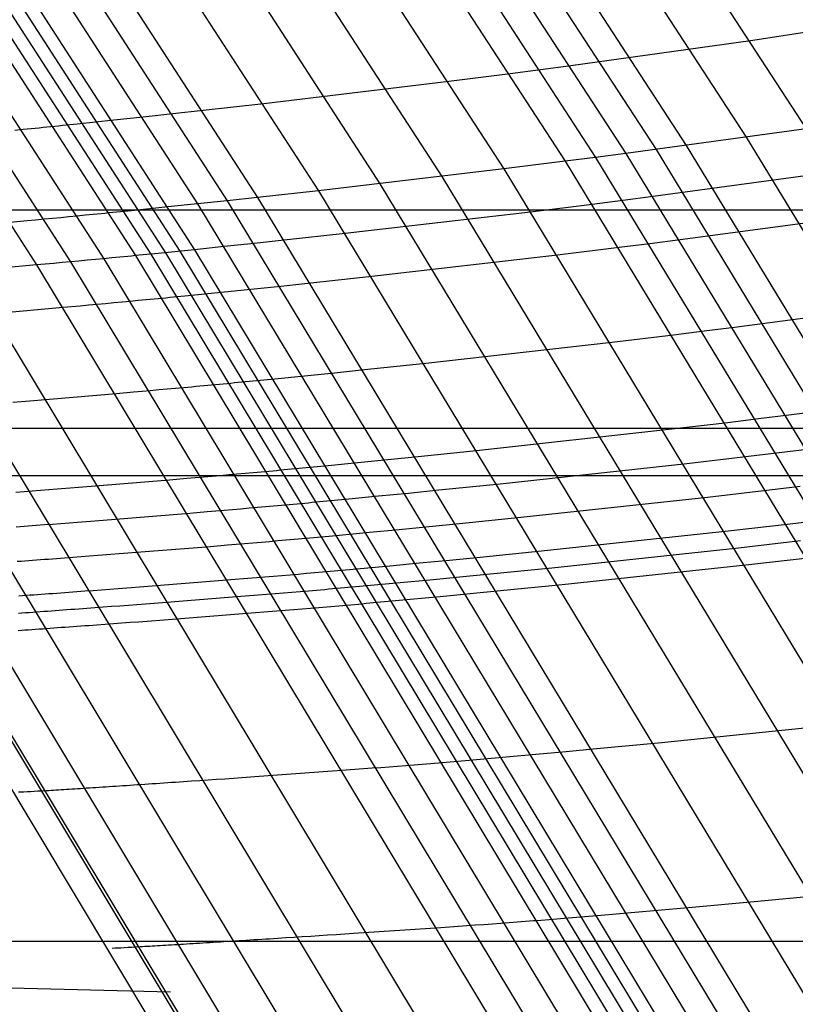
# Model space of a CAD drawing. Extents: x -260 to 296, y -277 to 294.
# Tile 199 of 241: x 191.21 to 196.1, y 106.48 to 112.69. Entities that reach past the tile are written whole.
import ezdxf

# ---------------------------------------------------------------- set-up
doc = ezdxf.new("R2010")
doc.units = 0
doc.layers.add('PREDEFINITO', color=7, linetype='CONTINUOUS')

msp = doc.modelspace()

# ---------------------------------------------------------------- linework, layer by layer
at = {"layer": 'PREDEFINITO'}
for p, q in [((191.578, 119.0339, 438.453), (196.166, 112.0017, 437.5023)), ((191.21, 118.9721, 438.6521), (195.7883, 111.9484, 437.7057)), ((190.8409, 118.9113, 438.8486), (195.4093, 111.8965, 437.9065)), ((190.4708, 118.8517, 439.0432), (195.0295, 111.8459, 438.1052)), ((190.6559, 118.8813, 438.9462), (195.2195, 111.871, 438.0061)), ((190.0975, 118.7928, 439.2284), (194.6463, 111.7964, 438.2943)), ((190.2848, 118.8222, 439.1378), (194.8386, 111.8211, 438.2018)), ((189.7199, 118.7346, 439.4004), (194.2587, 111.748, 438.4697)), ((189.34, 118.6772, 439.5651), (193.8687, 111.7008, 438.6377)), ((188.9599, 118.6211, 439.7284), (193.4786, 111.655, 438.8042)), ((188.5816, 118.5666, 439.8961), (193.0903, 111.6107, 438.9754)), ((187.8388, 118.4636, 440.2686), (192.328, 111.5276, 439.3562)), ((188.0221, 118.4885, 440.169), (192.5161, 111.5477, 439.2543)), ((188.2072, 118.514, 440.0742), (192.706, 111.5682, 439.1574)), ((187.2942, 118.3918, 440.5806), (191.9369, 111.201, 439.6422)), ((187.3878, 118.404, 440.5374), (192.033, 111.2104, 439.598)), ((187.4783, 118.4158, 440.485), (192.126, 111.2198, 439.5442)), ((187.5676, 118.4275, 440.4285), (192.2176, 111.2291, 439.4863)), ((187.6574, 118.4393, 440.3736), (192.3099, 111.2385, 439.43)), ((186.8964, 118.3398, 440.6801), (191.528, 111.1619, 439.743)), ((187.0994, 118.3663, 440.643), (191.7367, 111.1816, 439.7057)), ((186.6878, 118.3127, 440.6997), (191.3136, 111.1421, 439.7621)), ((196.937, 112.7262, 436.9456), (195.816, 112.557, 437.5748)), ((195.816, 112.557, 437.5748), (194.6818, 112.399, 438.1766)), ((194.4913, 112.3737, 438.2731), (194.2994, 112.3487, 438.3654)), ((194.6818, 112.399, 438.1766), (194.4913, 112.3737, 438.2731)), ((194.2994, 112.3487, 438.3654), (193.9125, 112.2995, 438.5405)), ((193.9125, 112.2995, 438.5405), (192.7464, 112.1596, 439.0453)), ((192.7464, 112.1596, 439.0453), (192.3629, 112.1163, 439.2269)), ((191.9855, 112.0749, 439.4254), (191.7998, 112.055, 439.5328)), ((192.1733, 112.0953, 439.3237), (191.9855, 112.0749, 439.4254)), ((192.3629, 112.1163, 439.2269), (192.1733, 112.0953, 439.3237)), ((191.2283, 111.9961, 439.8077), (191.177, 111.9911, 439.8192)), ((191.2791, 112.0012, 439.7946), (191.2283, 111.9961, 439.8077)), ((191.3043, 112.0037, 439.7874), (191.2791, 112.0012, 439.7946)), ((191.3293, 112.0062, 439.7798), (191.3043, 112.0037, 439.7874)), ((191.3542, 112.0087, 439.7717), (191.3293, 112.0062, 439.7798)), ((191.3789, 112.0112, 439.7631), (191.3542, 112.0087, 439.7717)), ((191.4035, 112.0137, 439.754), (191.3789, 112.0112, 439.7631)), ((191.4279, 112.0162, 439.7444), (191.4035, 112.0137, 439.754)), ((191.4522, 112.0187, 439.7342), (191.4279, 112.0162, 439.7444)), ((191.4762, 112.0211, 439.7236), (191.4522, 112.0187, 439.7342)), ((191.5001, 112.0236, 439.7123), (191.4762, 112.0211, 439.7236)), ((191.5237, 112.026, 439.7003), (191.5001, 112.0236, 439.7123)), ((191.5472, 112.0284, 439.6877), (191.5237, 112.026, 439.7003)), ((191.5704, 112.0308, 439.6745), (191.5472, 112.0284, 439.6877)), ((191.7998, 112.055, 439.5328), (191.5704, 112.0308, 439.6745)), ((196.166, 112.0017, 437.5023), (195.0295, 111.8459, 438.1052)), ((195.7883, 111.9484, 437.7057), (200.3952, 104.3519, 436.7721)), ((195.2195, 111.871, 438.0061), (199.8117, 104.2913, 437.0801)), ((195.4093, 111.8965, 437.9065), (200.0065, 104.3111, 436.9779)), ((194.8386, 111.8211, 438.2018), (194.6463, 111.7964, 438.2943)), ((195.0295, 111.8459, 438.1052), (194.8386, 111.8211, 438.2018)), ((194.8386, 111.8211, 438.2018), (199.421, 104.2527, 437.2807)), ((195.0295, 111.8459, 438.1052), (199.6168, 104.2718, 437.1817)), ((194.2587, 111.748, 438.4697), (193.0903, 111.6107, 438.9754)), ((194.6463, 111.7964, 438.2943), (194.2587, 111.748, 438.4697)), ((194.2587, 111.748, 438.4697), (198.826, 104.1976, 437.5552)), ((194.6463, 111.7964, 438.2943), (199.2237, 104.234, 437.3755)), ((193.8687, 111.7008, 438.6377), (198.4259, 104.1627, 437.7272)), ((196.3379, 111.7278, 437.4668), (195.2003, 111.5732, 438.0702)), ((193.4786, 111.655, 438.8042), (198.0256, 104.1293, 437.8978)), ((192.706, 111.5682, 439.1574), (192.5161, 111.5477, 439.2543)), ((193.0903, 111.6107, 438.9754), (192.706, 111.5682, 439.1574)), ((192.706, 111.5682, 439.1574), (197.2331, 104.0672, 438.2599)), ((193.0903, 111.6107, 438.9754), (197.6273, 104.0975, 438.0733)), ((195.2003, 111.5732, 438.0702), (195.0092, 111.5485, 438.1669)), ((192.1419, 111.5081, 439.4638), (191.912, 111.4845, 439.6058)), ((192.328, 111.5276, 439.3562), (192.1419, 111.5081, 439.4638)), ((192.5161, 111.5477, 439.2543), (192.328, 111.5276, 439.3562)), ((192.328, 111.5276, 439.3562), (196.8453, 104.0387, 438.464)), ((192.5161, 111.5477, 439.2543), (197.0383, 104.0527, 438.3593)), ((194.8168, 111.5241, 438.2594), (194.4288, 111.4761, 438.435)), ((195.0092, 111.5485, 438.1669), (194.8168, 111.5241, 438.2594)), ((-179.4172, 111.4909, 412.8957), (215.2411, 111.4909, 412.8957)), ((191.4135, 111.4357, 439.7693), (191.3608, 111.4306, 439.7766)), ((191.4659, 111.4406, 439.7607), (191.4135, 111.4357, 439.7693)), ((191.5178, 111.4456, 439.7507), (191.4659, 111.4406, 439.7607)), ((191.5692, 111.4506, 439.7393), (191.5178, 111.4456, 439.7507)), ((191.6201, 111.4555, 439.7262), (191.5692, 111.4506, 439.7393)), ((191.6454, 111.458, 439.7189), (191.6201, 111.4555, 439.7262)), ((191.6704, 111.4604, 439.7113), (191.6454, 111.458, 439.7189)), ((191.6954, 111.4629, 439.7031), (191.6704, 111.4604, 439.7113)), ((191.7202, 111.4653, 439.6945), (191.6954, 111.4629, 439.7031)), ((191.7448, 111.4678, 439.6854), (191.7202, 111.4653, 439.6945)), ((191.7693, 111.4702, 439.6758), (191.7448, 111.4678, 439.6854)), ((191.7936, 111.4726, 439.6657), (191.7693, 111.4702, 439.6758)), ((191.8177, 111.475, 439.655), (191.7936, 111.4726, 439.6657)), ((191.8416, 111.4774, 439.6436), (191.8177, 111.475, 439.655)), ((191.8653, 111.4798, 439.6317), (191.8416, 111.4774, 439.6436)), ((191.8887, 111.4821, 439.619), (191.8653, 111.4798, 439.6317)), ((191.912, 111.4845, 439.6058), (191.8887, 111.4821, 439.619)), ((194.4288, 111.4761, 438.435), (193.2592, 111.3401, 438.9411)), ((196.5095, 111.4537, 437.4313), (195.3708, 111.3002, 438.0353)), ((191.2542, 111.4206, 439.7879), (191.1466, 111.4106, 439.7957)), ((191.3076, 111.4256, 439.7827), (191.2542, 111.4206, 439.7879)), ((191.3608, 111.4306, 439.7766), (191.3076, 111.4256, 439.7827)), ((193.2592, 111.3401, 438.9411), (192.8746, 111.298, 439.1232)), ((192.4961, 111.2578, 439.3223), (192.3099, 111.2385, 439.43)), ((192.6845, 111.2777, 439.2203), (192.4961, 111.2578, 439.3223)), ((192.8746, 111.298, 439.1232), (192.6845, 111.2777, 439.2203)), ((194.9869, 111.2515, 438.2247), (194.5985, 111.2039, 438.4004)), ((195.1796, 111.2758, 438.132), (194.9869, 111.2515, 438.2247)), ((195.3708, 111.3002, 438.0353), (195.1796, 111.2758, 438.132)), ((191.7876, 111.1865, 439.6926), (191.7367, 111.1816, 439.7057)), ((191.8129, 111.1889, 439.6854), (191.7876, 111.1865, 439.6926)), ((191.838, 111.1913, 439.6777), (191.8129, 111.1889, 439.6854)), ((191.863, 111.1937, 439.6695), (191.838, 111.1913, 439.6777)), ((191.8878, 111.1962, 439.6609), (191.863, 111.1937, 439.6695)), ((191.9124, 111.1986, 439.6518), (191.8878, 111.1962, 439.6609)), ((191.9369, 111.201, 439.6422), (191.9124, 111.1986, 439.6518)), ((191.9612, 111.2033, 439.632), (191.9369, 111.201, 439.6422)), ((191.9369, 111.201, 439.6422), (196.2722, 103.9989, 438.7923)), ((191.9854, 111.2057, 439.6213), (191.9612, 111.2033, 439.632)), ((192.0093, 111.2081, 439.61), (191.9854, 111.2057, 439.6213)), ((192.033, 111.2104, 439.598), (192.0093, 111.2081, 439.61)), ((192.0565, 111.2128, 439.5853), (192.033, 111.2104, 439.598)), ((192.033, 111.2104, 439.598), (196.3707, 104.0053, 438.747)), ((192.0798, 111.2151, 439.5721), (192.0565, 111.2128, 439.5853)), ((192.3099, 111.2385, 439.43), (192.0798, 111.2151, 439.5721)), ((192.126, 111.2198, 439.5442), (196.466, 104.0118, 438.6918)), ((192.2176, 111.2291, 439.4863), (196.5599, 104.0184, 438.6323)), ((192.3099, 111.2385, 439.43), (196.6544, 104.025, 438.5745)), ((194.5985, 111.2039, 438.4004), (193.4279, 111.0692, 438.9069)), ((191.3136, 111.1421, 439.7621), (190.77, 111.0936, 439.7837)), ((191.4214, 111.152, 439.7543), (191.3136, 111.1421, 439.7621)), ((191.3136, 111.1421, 439.7621), (195.6333, 103.9614, 438.9142)), ((191.4748, 111.157, 439.7492), (191.4214, 111.152, 439.7543)), ((191.528, 111.1619, 439.743), (191.4748, 111.157, 439.7492)), ((191.5808, 111.1669, 439.7357), (191.528, 111.1619, 439.743)), ((191.528, 111.1619, 439.743), (195.8531, 103.9737, 438.8951)), ((191.6332, 111.1718, 439.7271), (191.5808, 111.1669, 439.7357)), ((191.6852, 111.1767, 439.7172), (191.6332, 111.1718, 439.7271)), ((191.7367, 111.1816, 439.7057), (191.6852, 111.1767, 439.7172)), ((191.7367, 111.1816, 439.7057), (196.067, 103.9862, 438.8572)), ((190.4522, 111.0662, 439.819), (194.7502, 103.9163, 438.9702)), ((190.8783, 111.1031, 439.7783), (195.187, 103.938, 438.9295)), ((193.4279, 111.0692, 438.9069), (193.0429, 111.0275, 439.0892)), ((189.7137, 111.006, 440.2327), (193.9935, 103.8799, 439.3951)), ((190.0568, 111.0332, 439.9488), (194.345, 103.8967, 439.1031)), ((192.8526, 111.0074, 439.1863), (192.6641, 110.9877, 439.2884)), ((193.0429, 111.0275, 439.0892), (192.8526, 111.0074, 439.1863)), ((189.2701, 110.978, 441.5211), (193.5396, 103.8575, 440.7238)), ((189.4443, 110.9867, 440.7352), (193.7176, 103.8664, 439.913)), ((189.488, 110.9465, 442.2625), (193.7464, 103.8603, 441.5289)), ((192.1768, 110.9385, 439.5764), (192.1528, 110.9362, 439.5877)), ((192.2005, 110.9408, 439.5644), (192.1768, 110.9385, 439.5764)), ((192.224, 110.9432, 439.5517), (192.2005, 110.9408, 439.5644)), ((192.2474, 110.9455, 439.5385), (192.224, 110.9432, 439.5517)), ((192.4776, 110.9686, 439.3962), (192.2474, 110.9455, 439.5385)), ((192.6641, 110.9877, 439.2884), (192.4776, 110.9686, 439.3962)), ((191.5883, 110.8832, 439.7209), (191.4804, 110.8734, 439.7287)), ((191.6418, 110.8881, 439.7157), (191.5883, 110.8832, 439.7209)), ((191.695, 110.8929, 439.7095), (191.6418, 110.8881, 439.7157)), ((191.7479, 110.8978, 439.7022), (191.695, 110.8929, 439.7095)), ((191.8003, 110.9027, 439.6937), (191.7479, 110.8978, 439.7022)), ((191.8524, 110.9075, 439.6837), (191.8003, 110.9027, 439.6937)), ((191.9039, 110.9124, 439.6722), (191.8524, 110.9075, 439.6837)), ((191.9549, 110.9172, 439.6591), (191.9039, 110.9124, 439.6722)), ((191.9802, 110.9196, 439.6518), (191.9549, 110.9172, 439.6591)), ((192.0053, 110.922, 439.6442), (191.9802, 110.9196, 439.6518)), ((192.0303, 110.9243, 439.636), (192.0053, 110.922, 439.6442)), ((192.0551, 110.9267, 439.6274), (192.0303, 110.9243, 439.636)), ((192.0798, 110.9291, 439.6183), (192.0551, 110.9267, 439.6274)), ((192.1043, 110.9315, 439.6086), (192.0798, 110.9291, 439.6183)), ((192.1286, 110.9338, 439.5985), (192.1043, 110.9315, 439.6086)), ((192.1528, 110.9362, 439.5877), (192.1286, 110.9338, 439.5985)), ((196.8554, 110.8991, 437.3598), (195.7145, 110.7479, 437.9649)), ((191.4804, 110.8734, 439.7287), (190.9363, 110.8256, 439.7501)), ((195.3299, 110.7, 438.1546), (194.9408, 110.6532, 438.3306)), ((195.5229, 110.7238, 438.0618), (195.3299, 110.7, 438.1546)), ((195.7145, 110.7479, 437.9649), (195.5229, 110.7238, 438.0618)), ((194.9408, 110.6532, 438.3306), (193.7678, 110.5211, 438.838)), ((193.7678, 110.5211, 438.838), (193.3821, 110.4802, 439.0207)), ((193.0026, 110.4413, 439.2203), (192.8158, 110.4226, 439.3283)), ((193.1914, 110.4605, 439.118), (193.0026, 110.4413, 439.2203)), ((193.3821, 110.4802, 439.0207), (193.1914, 110.4605, 439.118)), ((192.3676, 110.3793, 439.5686), (192.3425, 110.377, 439.5767)), ((192.3925, 110.3816, 439.5599), (192.3676, 110.3793, 439.5686)), ((192.4172, 110.3839, 439.5508), (192.3925, 110.3816, 439.5599)), ((192.4417, 110.3863, 439.5411), (192.4172, 110.3839, 439.5508)), ((192.4661, 110.3886, 439.531), (192.4417, 110.3863, 439.5411)), ((192.4903, 110.3908, 439.5202), (192.4661, 110.3886, 439.531)), ((192.5143, 110.3931, 439.5088), (192.4903, 110.3908, 439.5202)), ((192.5381, 110.3954, 439.4968), (192.5143, 110.3931, 439.5088)), ((192.5617, 110.3977, 439.4841), (192.5381, 110.3954, 439.4968)), ((192.585, 110.3999, 439.4709), (192.5617, 110.3977, 439.4841)), ((192.8158, 110.4226, 439.3283), (192.585, 110.3999, 439.4709)), ((191.8166, 110.3298, 439.6613), (191.2714, 110.2834, 439.6826)), ((191.9247, 110.3393, 439.6535), (191.8166, 110.3298, 439.6613)), ((191.9783, 110.344, 439.6483), (191.9247, 110.3393, 439.6535)), ((192.0316, 110.3487, 439.6422), (191.9783, 110.344, 439.6483)), ((192.0846, 110.3535, 439.6348), (192.0316, 110.3487, 439.6422)), ((192.1372, 110.3582, 439.6263), (192.0846, 110.3535, 439.6348)), ((192.1893, 110.3629, 439.6163), (192.1372, 110.3582, 439.6263)), ((192.2409, 110.3676, 439.6048), (192.1893, 110.3629, 439.6163)), ((192.292, 110.3723, 439.5917), (192.2409, 110.3676, 439.6048)), ((192.3173, 110.3747, 439.5844), (192.292, 110.3723, 439.5917)), ((192.3425, 110.377, 439.5767), (192.3173, 110.3747, 439.5844)), ((197.2003, 110.3433, 437.2886), (196.0572, 110.1944, 437.8948)), ((191.2714, 110.2834, 439.6826), (191.1638, 110.2745, 439.6905)), ((196.0572, 110.1944, 437.8948), (195.8652, 110.1707, 437.9919)), ((195.6719, 110.1473, 438.0849), (195.282, 110.1014, 438.2612)), ((195.8652, 110.1707, 437.9919), (195.6719, 110.1473, 438.0849)), ((-180.3535, 110.1127, 412.5915), (216.1744, 110.1127, 412.5915)), ((195.282, 110.1014, 438.2612), (194.1068, 109.9719, 438.7695)), ((194.1068, 109.9719, 438.7695), (193.7203, 109.9319, 438.9525)), ((195.9967, 109.9576, 437.9651), (195.8032, 109.9343, 438.0581)), ((196.1888, 109.9811, 437.8679), (195.9967, 109.9576, 437.9651)), ((193.34, 109.8938, 439.1525), (193.1529, 109.8755, 439.2607)), ((193.5292, 109.9126, 439.05), (193.34, 109.8938, 439.1525)), ((193.7203, 109.9319, 438.9525), (193.5292, 109.9126, 439.05)), ((195.413, 109.8887, 438.2346), (194.2369, 109.7602, 438.7432)), ((195.8032, 109.9343, 438.0581), (195.413, 109.8887, 438.2346)), ((192.5769, 109.8219, 439.5378), (192.5252, 109.8173, 439.5493)), ((192.6281, 109.8264, 439.5246), (192.5769, 109.8219, 439.5378)), ((192.6535, 109.8287, 439.5174), (192.6281, 109.8264, 439.5246)), ((192.6787, 109.831, 439.5097), (192.6535, 109.8287, 439.5174)), ((192.7038, 109.8332, 439.5015), (192.6787, 109.831, 439.5097)), ((192.7287, 109.8355, 439.4928), (192.7038, 109.8332, 439.5015)), ((192.7535, 109.8377, 439.4837), (192.7287, 109.8355, 439.4928)), ((192.7781, 109.84, 439.474), (192.7535, 109.8377, 439.4837)), ((192.8025, 109.8422, 439.4638), (192.7781, 109.84, 439.474)), ((192.8268, 109.8445, 439.453), (192.8025, 109.8422, 439.4638)), ((192.8508, 109.8467, 439.4416), (192.8268, 109.8445, 439.453)), ((192.8747, 109.8489, 439.4296), (192.8508, 109.8467, 439.4416)), ((192.8983, 109.8511, 439.4169), (192.8747, 109.8489, 439.4296)), ((192.9217, 109.8533, 439.4036), (192.8983, 109.8511, 439.4169)), ((193.1529, 109.8755, 439.2607), (192.9217, 109.8533, 439.4036)), ((-182.1933, 109.8138, 403.3836), (218.0084, 109.8138, 403.3836)), ((192.1518, 109.7851, 439.5943), (191.6055, 109.7402, 439.6155)), ((192.26, 109.7943, 439.5865), (192.1518, 109.7851, 439.5943)), ((192.3138, 109.7989, 439.5813), (192.26, 109.7943, 439.5865)), ((192.3672, 109.8035, 439.5752), (192.3138, 109.7989, 439.5813)), ((192.4203, 109.8081, 439.5678), (192.3672, 109.8035, 439.5752)), ((192.473, 109.8127, 439.5593), (192.4203, 109.8081, 439.5678)), ((192.5252, 109.8173, 439.5493), (192.473, 109.8127, 439.5593)), ((194.2369, 109.7602, 438.7432), (193.8502, 109.7206, 438.9263)), ((191.2343, 109.7109, 439.6609), (191.1831, 109.7069, 439.6725)), ((191.2861, 109.715, 439.6508), (191.2343, 109.7109, 439.6609)), ((191.3384, 109.7191, 439.6422), (191.2861, 109.715, 439.6508)), ((191.3911, 109.7232, 439.6348), (191.3384, 109.7191, 439.6422)), ((191.4442, 109.7274, 439.6286), (191.3911, 109.7232, 439.6348)), ((191.4977, 109.7316, 439.6234), (191.4442, 109.7274, 439.6286)), ((191.6055, 109.7402, 439.6155), (191.4977, 109.7316, 439.6234)), ((193.659, 109.7014, 439.0239), (193.4696, 109.6828, 439.1265)), ((193.8502, 109.7206, 438.9263), (193.659, 109.7014, 439.0239)), ((195.9344, 109.7211, 438.0314), (195.5439, 109.6759, 438.208)), ((196.128, 109.7442, 437.9383), (195.9344, 109.7211, 438.0314)), ((192.956, 109.6339, 439.4273), (192.9318, 109.6317, 439.438)), ((192.9801, 109.6361, 439.4159), (192.956, 109.6339, 439.4273)), ((193.0039, 109.6383, 439.4038), (192.9801, 109.6361, 439.4159)), ((193.0276, 109.6405, 439.3911), (193.0039, 109.6383, 439.4038)), ((193.051, 109.6427, 439.3778), (193.0276, 109.6405, 439.3911)), ((193.2824, 109.6647, 439.2348), (193.051, 109.6427, 439.3778)), ((193.4696, 109.6828, 439.1265), (193.2824, 109.6647, 439.2348)), ((195.5439, 109.6759, 438.208), (194.367, 109.5484, 438.717)), ((192.2805, 109.5752, 439.5686), (191.7339, 109.5309, 439.5898)), ((192.3889, 109.5843, 439.5608), (192.2805, 109.5752, 439.5686)), ((192.4427, 109.5888, 439.5556), (192.3889, 109.5843, 439.5608)), ((192.4961, 109.5934, 439.5495), (192.4427, 109.5888, 439.5556)), ((192.5492, 109.5979, 439.5421), (192.4961, 109.5934, 439.5495)), ((192.6019, 109.6025, 439.5336), (192.5492, 109.5979, 439.5421)), ((192.6542, 109.607, 439.5236), (192.6019, 109.6025, 439.5336)), ((192.706, 109.6115, 439.5121), (192.6542, 109.607, 439.5236)), ((192.7572, 109.616, 439.4989), (192.706, 109.6115, 439.5121)), ((192.7826, 109.6183, 439.4916), (192.7572, 109.616, 439.4989)), ((192.8079, 109.6205, 439.4839), (192.7826, 109.6183, 439.4916)), ((192.833, 109.6228, 439.4758), (192.8079, 109.6205, 439.4839)), ((192.8579, 109.625, 439.4671), (192.833, 109.6228, 439.4758)), ((192.8827, 109.6272, 439.4579), (192.8579, 109.625, 439.4671)), ((192.9073, 109.6295, 439.4483), (192.8827, 109.6272, 439.4579)), ((192.9318, 109.6317, 439.438), (192.9073, 109.6295, 439.4483)), ((191.4665, 109.51, 439.6164), (191.4142, 109.5059, 439.6251)), ((191.5193, 109.5141, 439.6091), (191.4665, 109.51, 439.6164)), ((191.5724, 109.5182, 439.6028), (191.5193, 109.5141, 439.6091)), ((191.6259, 109.5224, 439.5976), (191.5724, 109.5182, 439.6028)), ((191.7339, 109.5309, 439.5898), (191.6259, 109.5224, 439.5976)), ((194.367, 109.5484, 438.717), (193.9799, 109.5091, 438.9003)), ((196.2592, 109.5307, 437.9116), (196.0654, 109.5078, 438.0048)), ((191.2102, 109.4903, 439.675), (191.1854, 109.4885, 439.6832)), ((191.2352, 109.4922, 439.6673), (191.2102, 109.4903, 439.675)), ((191.2603, 109.4942, 439.66), (191.2352, 109.4922, 439.6673)), ((191.3111, 109.498, 439.6467), (191.2603, 109.4942, 439.66)), ((191.3624, 109.502, 439.6351), (191.3111, 109.498, 439.6467)), ((191.4142, 109.5059, 439.6251), (191.3624, 109.502, 439.6351)), ((193.4117, 109.4536, 439.2089), (193.1802, 109.4319, 439.352)), ((193.5991, 109.4716, 439.1005), (193.4117, 109.4536, 439.2089)), ((193.7886, 109.4901, 438.9979), (193.5991, 109.4716, 439.1005)), ((193.9799, 109.5091, 438.9003), (193.7886, 109.4901, 438.9979)), ((195.6746, 109.4629, 438.1815), (194.4968, 109.3364, 438.6908)), ((196.0654, 109.5078, 438.0048), (195.6746, 109.4629, 438.1815)), ((192.678, 109.3876, 439.5165), (192.6249, 109.3831, 439.5238)), ((192.7308, 109.3921, 439.5079), (192.678, 109.3876, 439.5165)), ((192.783, 109.3965, 439.4979), (192.7308, 109.3921, 439.5079)), ((192.8349, 109.401, 439.4864), (192.783, 109.3965, 439.4979)), ((192.8861, 109.4055, 439.4732), (192.8349, 109.401, 439.4864)), ((192.9115, 109.4077, 439.466), (192.8861, 109.4055, 439.4732)), ((192.9368, 109.4099, 439.4583), (192.9115, 109.4077, 439.466)), ((192.9619, 109.4121, 439.4501), (192.9368, 109.4099, 439.4583)), ((192.9869, 109.4144, 439.4414), (192.9619, 109.4121, 439.4501)), ((193.0117, 109.4166, 439.4322), (192.9869, 109.4144, 439.4414)), ((193.0364, 109.4188, 439.4226), (193.0117, 109.4166, 439.4322)), ((193.0608, 109.421, 439.4123), (193.0364, 109.4188, 439.4226)), ((193.0851, 109.4232, 439.4016), (193.0608, 109.421, 439.4123)), ((193.1092, 109.4254, 439.3902), (193.0851, 109.4232, 439.4016)), ((193.1331, 109.4275, 439.3781), (193.1092, 109.4254, 439.3902)), ((193.1567, 109.4297, 439.3654), (193.1331, 109.4275, 439.3781)), ((193.1802, 109.4319, 439.352), (193.1567, 109.4297, 439.3654)), ((196.1308, 109.4011, 437.9915), (195.7399, 109.3563, 438.1682)), ((192.4091, 109.3651, 439.5429), (191.862, 109.3214, 439.5641)), ((192.5175, 109.3741, 439.5351), (192.4091, 109.3651, 439.5429)), ((192.5713, 109.3786, 439.53), (192.5175, 109.3741, 439.5351)), ((192.6249, 109.3831, 439.5238), (192.5713, 109.3786, 439.53)), ((194.4968, 109.3364, 438.6908), (194.1095, 109.2974, 438.8742)), ((195.7399, 109.3563, 438.1682), (194.5617, 109.2304, 438.6778)), ((191.2155, 109.2723, 439.6956), (191.1916, 109.2705, 439.7065)), ((191.2397, 109.2741, 439.6853), (191.2155, 109.2723, 439.6956)), ((191.264, 109.2759, 439.6756), (191.2397, 109.2741, 439.6853)), ((191.2885, 109.2777, 439.6663), (191.264, 109.2759, 439.6756)), ((191.3131, 109.2795, 439.6576), (191.2885, 109.2777, 439.6663)), ((191.338, 109.2814, 439.6494), (191.3131, 109.2795, 439.6576)), ((191.363, 109.2832, 439.6416), (191.338, 109.2814, 439.6494)), ((191.3881, 109.2851, 439.6343), (191.363, 109.2832, 439.6416)), ((191.4389, 109.289, 439.6211), (191.3881, 109.2851, 439.6343)), ((191.4903, 109.2928, 439.6095), (191.4389, 109.289, 439.6211)), ((191.5421, 109.2968, 439.5994), (191.4903, 109.2928, 439.6095)), ((191.5945, 109.3008, 439.5907), (191.5421, 109.2968, 439.5994)), ((191.6473, 109.3048, 439.5834), (191.5945, 109.3008, 439.5907)), ((191.7005, 109.3089, 439.5771), (191.6473, 109.3048, 439.5834)), ((191.754, 109.313, 439.5719), (191.7005, 109.3089, 439.5771)), ((191.862, 109.3214, 439.5641), (191.754, 109.313, 439.5719)), ((193.918, 109.2786, 438.9719), (193.7284, 109.2603, 439.0746)), ((194.1095, 109.2974, 438.8742), (193.918, 109.2786, 438.9719)), ((196.1962, 109.2943, 437.9782), (195.8052, 109.2497, 438.155)), ((193.0656, 109.1992, 439.4327), (193.0403, 109.197, 439.4404)), ((193.0908, 109.2014, 439.4245), (193.0656, 109.1992, 439.4327)), ((193.1158, 109.2036, 439.4158), (193.0908, 109.2014, 439.4245)), ((193.1406, 109.2058, 439.4066), (193.1158, 109.2036, 439.4158)), ((193.1652, 109.208, 439.3969), (193.1406, 109.2058, 439.4066)), ((193.1897, 109.2101, 439.3867), (193.1652, 109.208, 439.3969)), ((193.214, 109.2123, 439.3759), (193.1897, 109.2101, 439.3867)), ((193.2381, 109.2145, 439.3645), (193.214, 109.2123, 439.3759)), ((193.262, 109.2166, 439.3524), (193.2381, 109.2145, 439.3645)), ((193.2857, 109.2188, 439.3397), (193.262, 109.2166, 439.3524)), ((193.3092, 109.2209, 439.3263), (193.2857, 109.2188, 439.3397)), ((193.5408, 109.2425, 439.1831), (193.3092, 109.2209, 439.3263)), ((193.7284, 109.2603, 439.0746), (193.5408, 109.2425, 439.1831)), ((194.5617, 109.2304, 438.6778), (194.1742, 109.1916, 438.8612)), ((195.8052, 109.2497, 438.155), (194.6265, 109.1243, 438.6647)), ((192.5375, 109.1549, 439.5173), (191.99, 109.1118, 439.5385)), ((192.646, 109.1638, 439.5096), (192.5375, 109.1549, 439.5173)), ((192.6999, 109.1682, 439.5044), (192.646, 109.1638, 439.5096)), ((192.7534, 109.1727, 439.4982), (192.6999, 109.1682, 439.5044)), ((192.8066, 109.1771, 439.4909), (192.7534, 109.1727, 439.4982)), ((192.8594, 109.1815, 439.4823), (192.8066, 109.1771, 439.4909)), ((192.9117, 109.186, 439.4723), (192.8594, 109.1815, 439.4823)), ((192.9636, 109.1904, 439.4608), (192.9117, 109.186, 439.4723)), ((193.0149, 109.1948, 439.4476), (192.9636, 109.1904, 439.4608)), ((193.0403, 109.197, 439.4404), (193.0149, 109.1948, 439.4476)), ((193.6053, 109.1369, 439.1703), (193.3736, 109.1154, 439.3135)), ((193.793, 109.1546, 439.0617), (193.6053, 109.1369, 439.1703)), ((193.9827, 109.1729, 438.9589), (193.793, 109.1546, 439.0617)), ((194.1742, 109.1916, 438.8612), (193.9827, 109.1729, 438.9589)), ((191.5158, 109.076, 439.6087), (191.4906, 109.0741, 439.616)), ((191.5666, 109.0797, 439.5955), (191.5158, 109.076, 439.6087)), ((191.618, 109.0836, 439.5838), (191.5666, 109.0797, 439.5955)), ((191.6699, 109.0875, 439.5738), (191.618, 109.0836, 439.5838)), ((191.7223, 109.0914, 439.5651), (191.6699, 109.0875, 439.5738)), ((191.7751, 109.0954, 439.5577), (191.7223, 109.0914, 439.5651)), ((191.8284, 109.0994, 439.5515), (191.7751, 109.0954, 439.5577)), ((191.882, 109.1035, 439.5463), (191.8284, 109.0994, 439.5515)), ((191.99, 109.1118, 439.5385), (191.882, 109.1035, 439.5463)), ((192.9237, 109.0762, 439.4696), (192.8709, 109.0718, 439.4782)), ((192.976, 109.0806, 439.4596), (192.9237, 109.0762, 439.4696)), ((193.0279, 109.085, 439.448), (192.976, 109.0806, 439.4596)), ((193.0792, 109.0894, 439.4348), (193.0279, 109.085, 439.448)), ((193.1047, 109.0916, 439.4276), (193.0792, 109.0894, 439.4348)), ((193.13, 109.0938, 439.4199), (193.1047, 109.0916, 439.4276)), ((193.1551, 109.096, 439.4117), (193.13, 109.0938, 439.4199)), ((193.1801, 109.0981, 439.403), (193.1551, 109.096, 439.4117)), ((193.205, 109.1003, 439.3938), (193.1801, 109.0981, 439.403)), ((193.2296, 109.1025, 439.3841), (193.205, 109.1003, 439.3938)), ((193.2541, 109.1047, 439.3739), (193.2296, 109.1025, 439.3841)), ((193.2784, 109.1068, 439.3631), (193.2541, 109.1047, 439.3739)), ((193.3025, 109.109, 439.3517), (193.2784, 109.1068, 439.3631)), ((193.3264, 109.1111, 439.3396), (193.3025, 109.109, 439.3517)), ((193.3501, 109.1133, 439.3269), (193.3264, 109.1111, 439.3396)), ((193.3736, 109.1154, 439.3135), (193.3501, 109.1133, 439.3269)), ((194.2389, 109.0857, 438.8482), (194.0473, 109.067, 438.946)), ((194.6265, 109.1243, 438.6647), (194.2389, 109.0857, 438.8482)), ((191.2252, 109.0548, 439.7304), (191.2023, 109.0531, 439.7443)), ((191.2484, 109.0564, 439.7171), (191.2252, 109.0548, 439.7304)), ((191.2718, 109.0581, 439.7045), (191.2484, 109.0564, 439.7171)), ((191.2953, 109.0598, 439.6924), (191.2718, 109.0581, 439.7045)), ((191.3191, 109.0615, 439.681), (191.2953, 109.0598, 439.6924)), ((191.3431, 109.0633, 439.6701), (191.3191, 109.0615, 439.681)), ((191.3672, 109.0651, 439.6598), (191.3431, 109.0633, 439.6701)), ((191.3915, 109.0668, 439.65), (191.3672, 109.0651, 439.6598)), ((191.4161, 109.0686, 439.6407), (191.3915, 109.0668, 439.65)), ((191.4407, 109.0704, 439.632), (191.4161, 109.0686, 439.6407)), ((191.4656, 109.0723, 439.6238), (191.4407, 109.0704, 439.632)), ((191.4906, 109.0741, 439.616), (191.4656, 109.0723, 439.6238)), ((192.6016, 109.0498, 439.5046), (192.054, 109.0069, 439.5257)), ((192.7102, 109.0586, 439.4968), (192.6016, 109.0498, 439.5046)), ((192.7641, 109.063, 439.4916), (192.7102, 109.0586, 439.4968)), ((192.8177, 109.0674, 439.4855), (192.7641, 109.063, 439.4916)), ((192.8709, 109.0718, 439.4782), (192.8177, 109.0674, 439.4855)), ((193.6698, 109.0312, 439.1574), (193.438, 109.0098, 439.3007)), ((193.8575, 109.0489, 439.0488), (193.6698, 109.0312, 439.1574)), ((194.0473, 109.067, 438.946), (193.8575, 109.0489, 439.0488)), ((191.2889, 108.9503, 439.7177), (191.266, 108.9486, 439.7316)), ((191.3121, 108.9519, 439.7044), (191.2889, 108.9503, 439.7177)), ((191.3354, 108.9536, 439.6917), (191.3121, 108.9519, 439.7044)), ((191.359, 108.9553, 439.6797), (191.3354, 108.9536, 439.6917)), ((191.3828, 108.957, 439.6682), (191.359, 108.9553, 439.6797)), ((191.4068, 108.9587, 439.6573), (191.3828, 108.957, 439.6682)), ((191.4309, 108.9605, 439.647), (191.4068, 108.9587, 439.6573)), ((191.4553, 108.9623, 439.6372), (191.4309, 108.9605, 439.647)), ((191.4798, 108.964, 439.628), (191.4553, 108.9623, 439.6372)), ((191.5045, 108.9658, 439.6192), (191.4798, 108.964, 439.628)), ((191.5294, 108.9677, 439.611), (191.5045, 108.9658, 439.6192)), ((191.5544, 108.9695, 439.6032), (191.5294, 108.9677, 439.611)), ((191.5796, 108.9713, 439.5959), (191.5544, 108.9695, 439.6032)), ((191.6304, 108.9751, 439.5827), (191.5796, 108.9713, 439.5959)), ((191.6818, 108.9789, 439.5711), (191.6304, 108.9751, 439.5827)), ((191.7337, 108.9827, 439.561), (191.6818, 108.9789, 439.5711)), ((191.7861, 108.9867, 439.5523), (191.7337, 108.9827, 439.561)), ((191.839, 108.9906, 439.545), (191.7861, 108.9867, 439.5523)), ((191.8922, 108.9946, 439.5387), (191.839, 108.9906, 439.545)), ((191.9459, 108.9987, 439.5335), (191.8922, 108.9946, 439.5387)), ((192.054, 109.0069, 439.5257), (191.9459, 108.9987, 439.5335)), ((192.7744, 108.9533, 439.484), (192.6657, 108.9446, 439.4918)), ((192.8283, 108.9577, 439.4789), (192.7744, 108.9533, 439.484)), ((192.8819, 108.9621, 439.4727), (192.8283, 108.9577, 439.4789)), ((192.9351, 108.9665, 439.4654), (192.8819, 108.9621, 439.4727)), ((192.9879, 108.9709, 439.4568), (192.9351, 108.9665, 439.4654)), ((193.0403, 108.9752, 439.4468), (192.9879, 108.9709, 439.4568)), ((193.0922, 108.9796, 439.4353), (193.0403, 108.9752, 439.4468)), ((193.1435, 108.984, 439.4221), (193.0922, 108.9796, 439.4353)), ((193.169, 108.9862, 439.4148), (193.1435, 108.984, 439.4221)), ((193.1943, 108.9883, 439.4071), (193.169, 108.9862, 439.4148)), ((193.2194, 108.9905, 439.3989), (193.1943, 108.9883, 439.4071)), ((193.2444, 108.9927, 439.3902), (193.2194, 108.9905, 439.3989)), ((193.2693, 108.9948, 439.381), (193.2444, 108.9927, 439.3902)), ((193.294, 108.997, 439.3713), (193.2693, 108.9948, 439.381)), ((193.3185, 108.9991, 439.3611), (193.294, 108.997, 439.3713)), ((193.3428, 109.0013, 439.3503), (193.3185, 108.9991, 439.3611)), ((193.3669, 109.0034, 439.3389), (193.3428, 109.0013, 439.3503)), ((193.3908, 109.0056, 439.3268), (193.3669, 109.0034, 439.3389)), ((193.4145, 109.0077, 439.3141), (193.3908, 109.0056, 439.3268)), ((193.438, 109.0098, 439.3007), (193.4145, 109.0077, 439.3141)), ((191.2208, 108.9454, 439.7614), (191.1985, 108.9438, 439.7773)), ((191.2432, 108.947, 439.7461), (191.2208, 108.9454, 439.7614)), ((191.266, 108.9486, 439.7316), (191.2432, 108.947, 439.7461)), ((191.9561, 108.8898, 439.5259), (191.9028, 108.8858, 439.5322)), ((192.0097, 108.8938, 439.5207), (191.9561, 108.8898, 439.5259)), ((192.1179, 108.902, 439.5129), (192.0097, 108.8938, 439.5207)), ((192.6657, 108.9446, 439.4918), (192.1179, 108.902, 439.5129)), ((191.2183, 108.8362, 439.7986), (191.1967, 108.8347, 439.8167)), ((191.2401, 108.8378, 439.7813), (191.2183, 108.8362, 439.7986)), ((191.2621, 108.8393, 439.7646), (191.2401, 108.8378, 439.7813)), ((191.2844, 108.8409, 439.7487), (191.2621, 108.8393, 439.7646)), ((191.3069, 108.8425, 439.7334), (191.2844, 108.8409, 439.7487)), ((191.3296, 108.8441, 439.7189), (191.3069, 108.8425, 439.7334)), ((191.3525, 108.8457, 439.7049), (191.3296, 108.8441, 439.7189)), ((191.3757, 108.8474, 439.6917), (191.3525, 108.8457, 439.7049)), ((191.3991, 108.849, 439.679), (191.3757, 108.8474, 439.6917)), ((191.4227, 108.8507, 439.6669), (191.3991, 108.849, 439.679)), ((191.4464, 108.8524, 439.6555), (191.4227, 108.8507, 439.6669)), ((191.4704, 108.8542, 439.6446), (191.4464, 108.8524, 439.6555)), ((191.4946, 108.8559, 439.6343), (191.4704, 108.8542, 439.6446)), ((191.5189, 108.8577, 439.6245), (191.4946, 108.8559, 439.6343)), ((191.5435, 108.8594, 439.6152), (191.5189, 108.8577, 439.6245)), ((191.5682, 108.8612, 439.6065), (191.5435, 108.8594, 439.6152)), ((191.5931, 108.863, 439.5982), (191.5682, 108.8612, 439.6065)), ((191.6181, 108.8648, 439.5905), (191.5931, 108.863, 439.5982)), ((191.6433, 108.8667, 439.5832), (191.6181, 108.8648, 439.5905)), ((191.6942, 108.8704, 439.5699), (191.6433, 108.8667, 439.5832)), ((191.7456, 108.8742, 439.5583), (191.6942, 108.8704, 439.5699)), ((191.7975, 108.878, 439.5482), (191.7456, 108.8742, 439.5583)), ((191.8499, 108.8819, 439.5396), (191.7975, 108.878, 439.5482)), ((191.9028, 108.8858, 439.5322), (191.8499, 108.8819, 439.5396)), ((196.4164, 108.2463, 438.0313), (195.2337, 108.1257, 438.5427)), ((194.8448, 108.0887, 438.7269), (194.6525, 108.0709, 438.825)), ((195.2337, 108.1257, 438.5427), (194.8448, 108.0887, 438.7269)), ((194.2737, 108.0366, 439.0372), (194.0411, 108.0161, 439.181)), ((194.4621, 108.0535, 438.9282), (194.2737, 108.0366, 439.0372)), ((194.6525, 108.0709, 438.825), (194.4621, 108.0535, 438.9282)), ((138.6166, 107.9604, 456.2319), (192.1582, 106.5559, 441.7964)), ((193.3752, 107.9627, 439.3649), (193.2662, 107.9544, 439.3726)), ((193.4293, 107.9668, 439.3597), (193.3752, 107.9627, 439.3649)), ((193.4831, 107.9709, 439.3536), (193.4293, 107.9668, 439.3597)), ((193.5365, 107.975, 439.3462), (193.4831, 107.9709, 439.3536)), ((193.5895, 107.9792, 439.3376), (193.5365, 107.975, 439.3462)), ((193.642, 107.9833, 439.3276), (193.5895, 107.9792, 439.3376)), ((193.6941, 107.9874, 439.3161), (193.642, 107.9833, 439.3276)), ((193.7456, 107.9916, 439.3028), (193.6941, 107.9874, 439.3161)), ((193.7712, 107.9936, 439.2955), (193.7456, 107.9916, 439.3028)), ((193.7966, 107.9957, 439.2878), (193.7712, 107.9936, 439.2955)), ((193.8218, 107.9977, 439.2796), (193.7966, 107.9957, 439.2878)), ((193.8469, 107.9998, 439.2709), (193.8218, 107.9977, 439.2796)), ((193.8718, 108.0019, 439.2617), (193.8469, 107.9998, 439.2709)), ((193.8966, 108.0039, 439.2519), (193.8718, 108.0019, 439.2617)), ((193.9212, 108.006, 439.2417), (193.8966, 108.0039, 439.2519)), ((193.9456, 108.008, 439.2308), (193.9212, 108.006, 439.2417)), ((193.9698, 108.01, 439.2194), (193.9456, 108.008, 439.2308)), ((193.9938, 108.0121, 439.2072), (193.9698, 108.01, 439.2194)), ((194.0175, 108.0141, 439.1944), (193.9938, 108.0121, 439.2072)), ((194.0411, 108.0161, 439.181), (194.0175, 108.0141, 439.1944)), ((192.4476, 107.8957, 439.4202), (192.395, 107.8921, 439.4289)), ((192.5006, 107.8994, 439.4128), (192.4476, 107.8957, 439.4202)), ((192.5541, 107.9031, 439.4066), (192.5006, 107.8994, 439.4128)), ((192.6079, 107.9069, 439.4014), (192.5541, 107.9031, 439.4066)), ((192.7164, 107.9145, 439.3936), (192.6079, 107.9069, 439.4014)), ((193.2662, 107.9544, 439.3726), (192.7164, 107.9145, 439.3936)), ((191.5014, 107.8327, 440.0707), (191.4845, 107.8316, 440.1028)), ((191.5187, 107.8338, 440.0395), (191.5014, 107.8327, 440.0707)), ((191.5362, 107.8349, 440.0093), (191.5187, 107.8338, 440.0395)), ((191.5541, 107.836, 439.98), (191.5362, 107.8349, 440.0093)), ((191.5723, 107.8372, 439.9517), (191.5541, 107.836, 439.98)), ((191.5909, 107.8384, 439.9244), (191.5723, 107.8372, 439.9517)), ((191.6097, 107.8396, 439.8979), (191.5909, 107.8384, 439.9244)), ((191.6288, 107.8409, 439.8724), (191.6097, 107.8396, 439.8979)), ((191.6483, 107.8421, 439.8477), (191.6288, 107.8409, 439.8724)), ((191.668, 107.8434, 439.8239), (191.6483, 107.8421, 439.8477)), ((191.688, 107.8447, 439.8009), (191.668, 107.8434, 439.8239)), ((191.7083, 107.846, 439.7788), (191.688, 107.8447, 439.8009)), ((191.7288, 107.8474, 439.7575), (191.7083, 107.846, 439.7788)), ((191.7497, 107.8487, 439.7371), (191.7288, 107.8474, 439.7575)), ((191.7708, 107.8501, 439.7174), (191.7497, 107.8487, 439.7371)), ((191.7921, 107.8515, 439.6984), (191.7708, 107.8501, 439.7174)), ((191.8137, 107.8529, 439.6802), (191.7921, 107.8515, 439.6984)), ((191.8356, 107.8544, 439.6628), (191.8137, 107.8529, 439.6802)), ((191.8577, 107.8558, 439.6461), (191.8356, 107.8544, 439.6628)), ((191.88, 107.8573, 439.6301), (191.8577, 107.8558, 439.6461)), ((191.9026, 107.8588, 439.6148), (191.88, 107.8573, 439.6301)), ((191.9254, 107.8603, 439.6001), (191.9026, 107.8588, 439.6148)), ((191.9485, 107.8618, 439.5862), (191.9254, 107.8603, 439.6001)), ((191.9717, 107.8634, 439.5728), (191.9485, 107.8618, 439.5862)), ((191.9952, 107.865, 439.5601), (191.9717, 107.8634, 439.5728)), ((192.0188, 107.8665, 439.548), (191.9952, 107.865, 439.5601)), ((192.0427, 107.8681, 439.5365), (192.0188, 107.8665, 439.548)), ((192.0667, 107.8698, 439.5256), (192.0427, 107.8681, 439.5365)), ((192.091, 107.8714, 439.5152), (192.0667, 107.8698, 439.5256)), ((192.1154, 107.873, 439.5054), (192.091, 107.8714, 439.5152)), ((192.1401, 107.8747, 439.4961), (192.1154, 107.873, 439.5054)), ((192.1648, 107.8764, 439.4874), (192.1401, 107.8747, 439.4961)), ((192.1898, 107.8781, 439.4791), (192.1648, 107.8764, 439.4874)), ((192.2149, 107.8798, 439.4713), (192.1898, 107.8781, 439.4791)), ((192.2402, 107.8815, 439.464), (192.2149, 107.8798, 439.4713)), ((192.2912, 107.885, 439.4507), (192.2402, 107.8815, 439.464)), ((192.3428, 107.8885, 439.439), (192.2912, 107.885, 439.4507)), ((192.395, 107.8921, 439.4289), (192.3428, 107.8885, 439.439)), ((191.2162, 107.8162, 441.0372), (191.2003, 107.8155, 441.1548)), ((191.234, 107.817, 440.9249), (191.2162, 107.8162, 441.0372)), ((191.2535, 107.818, 440.8179), (191.234, 107.817, 440.9249)), ((191.2747, 107.8191, 440.716), (191.2535, 107.818, 440.8179)), ((191.2976, 107.8204, 440.6192), (191.2747, 107.8191, 440.716)), ((191.3222, 107.8218, 440.5272), (191.2976, 107.8204, 440.6192)), ((191.3483, 107.8233, 440.44), (191.3222, 107.8218, 440.5272)), ((191.376, 107.8249, 440.3574), (191.3483, 107.8233, 440.44)), ((191.3904, 107.8258, 440.3178), (191.376, 107.8249, 440.3574)), ((191.4052, 107.8267, 440.2793), (191.3904, 107.8258, 440.3178)), ((191.4204, 107.8276, 440.2419), (191.4052, 107.8267, 440.2793)), ((191.4359, 107.8286, 440.2055), (191.4204, 107.8276, 440.2419)), ((191.4518, 107.8296, 440.1703), (191.4359, 107.8286, 440.2055)), ((191.468, 107.8306, 440.136), (191.4518, 107.8296, 440.1703)), ((191.4845, 107.8316, 440.1028), (191.468, 107.8306, 440.136)), ((197.0242, 107.2395, 437.9087), (195.8374, 107.1238, 438.4219)), ((195.4471, 107.0885, 438.6067), (195.2542, 107.0714, 438.7052)), ((195.8374, 107.1238, 438.4219), (195.4471, 107.0885, 438.6067)), ((194.8742, 107.0387, 438.9182), (194.6408, 107.0193, 439.0626)), ((195.0632, 107.0549, 438.8088), (194.8742, 107.0387, 438.9182)), ((195.2542, 107.0714, 438.7052), (195.0632, 107.0549, 438.8088)), ((193.9726, 106.9688, 439.247), (193.8632, 106.9611, 439.2548)), ((194.0269, 106.9727, 439.2419), (193.9726, 106.9688, 439.247)), ((194.0808, 106.9765, 439.2357), (194.0269, 106.9727, 439.2419)), ((194.1344, 106.9804, 439.2284), (194.0808, 106.9765, 439.2357)), ((194.1876, 106.9843, 439.2197), (194.1344, 106.9804, 439.2284)), ((194.2403, 106.9882, 439.2097), (194.1876, 106.9843, 439.2197)), ((194.2926, 106.9921, 439.1981), (194.2403, 106.9882, 439.2097)), ((194.3443, 106.996, 439.1848), (194.2926, 106.9921, 439.1981)), ((194.3699, 106.9979, 439.1775), (194.3443, 106.996, 439.1848)), ((194.3954, 106.9999, 439.1698), (194.3699, 106.9979, 439.1775)), ((194.4207, 107.0018, 439.1615), (194.3954, 106.9999, 439.1698)), ((194.4459, 107.0038, 439.1528), (194.4207, 107.0018, 439.1615)), ((194.4709, 107.0057, 439.1435), (194.4459, 107.0038, 439.1528)), ((194.4958, 107.0076, 439.1338), (194.4709, 107.0057, 439.1435)), ((194.5204, 107.0096, 439.1235), (194.4958, 107.0076, 439.1338)), ((194.5449, 107.0115, 439.1126), (194.5204, 107.0096, 439.1235)), ((194.5692, 107.0135, 439.1011), (194.5449, 107.0115, 439.1126)), ((194.5933, 107.0154, 439.0889), (194.5692, 107.0135, 439.1011)), ((194.6171, 107.0173, 439.0761), (194.5933, 107.0154, 439.0889)), ((194.6408, 107.0193, 439.0626), (194.6171, 107.0173, 439.0761)), ((192.989, 106.903, 439.3109), (192.9367, 106.8997, 439.3211)), ((193.0418, 106.9064, 439.3022), (192.989, 106.903, 439.3109)), ((193.095, 106.9098, 439.2948), (193.0418, 106.9064, 439.3022)), ((193.1487, 106.9133, 439.2886), (193.095, 106.9098, 439.2948)), ((193.2027, 106.9168, 439.2834), (193.1487, 106.9133, 439.2886)), ((193.3116, 106.9239, 439.2756), (193.2027, 106.9168, 439.2834)), ((193.8632, 106.9611, 439.2548), (193.3116, 106.9239, 439.2756)), ((-183.9892, 106.876, 402.8048), (219.799, 106.876, 402.8048)), ((191.9389, 106.8383, 440.3262), (191.9126, 106.8368, 440.4139)), ((191.9666, 106.8399, 440.2433), (191.9389, 106.8383, 440.3262)), ((191.9811, 106.8408, 440.2035), (191.9666, 106.8399, 440.2433)), ((191.9959, 106.8417, 440.1648), (191.9811, 106.8408, 440.2035)), ((192.0111, 106.8426, 440.1273), (191.9959, 106.8417, 440.1648)), ((192.0267, 106.8435, 440.0908), (192.0111, 106.8426, 440.1273)), ((192.0426, 106.8444, 440.0553), (192.0267, 106.8435, 440.0908)), ((192.0589, 106.8454, 440.021), (192.0426, 106.8444, 440.0553)), ((192.0755, 106.8464, 439.9876), (192.0589, 106.8454, 440.021)), ((192.0925, 106.8474, 439.9553), (192.0755, 106.8464, 439.9876)), ((192.1097, 106.8484, 439.924), (192.0925, 106.8474, 439.9553)), ((192.1274, 106.8495, 439.8936), (192.1097, 106.8484, 439.924)), ((192.1453, 106.8506, 439.8643), (192.1274, 106.8495, 439.8936)), ((192.1636, 106.8517, 439.8358), (192.1453, 106.8506, 439.8643)), ((192.1822, 106.8528, 439.8083), (192.1636, 106.8517, 439.8358)), ((192.2011, 106.854, 439.7818), (192.1822, 106.8528, 439.8083)), ((192.2203, 106.8551, 439.7561), (192.2011, 106.854, 439.7818)), ((192.2397, 106.8563, 439.7313), (192.2203, 106.8551, 439.7561)), ((192.2595, 106.8575, 439.7074), (192.2397, 106.8563, 439.7313)), ((192.2796, 106.8588, 439.6844), (192.2595, 106.8575, 439.7074)), ((192.3, 106.86, 439.6622), (192.2796, 106.8588, 439.6844)), ((192.3206, 106.8613, 439.6408), (192.3, 106.86, 439.6622)), ((192.3415, 106.8626, 439.6202), (192.3206, 106.8613, 439.6408)), ((192.3627, 106.8639, 439.6005), (192.3415, 106.8626, 439.6202)), ((192.3841, 106.8652, 439.5814), (192.3627, 106.8639, 439.6005)), ((192.4058, 106.8665, 439.5632), (192.3841, 106.8652, 439.5814)), ((192.4277, 106.8679, 439.5457), (192.4058, 106.8665, 439.5632)), ((192.4499, 106.8692, 439.5289), (192.4277, 106.8679, 439.5457)), ((192.4723, 106.8706, 439.5128), (192.4499, 106.8692, 439.5289)), ((192.495, 106.872, 439.4975), (192.4723, 106.8706, 439.5128)), ((192.5178, 106.8734, 439.4828), (192.495, 106.872, 439.4975)), ((192.541, 106.8749, 439.4687), (192.5178, 106.8734, 439.4828)), ((192.5643, 106.8763, 439.4553), (192.541, 106.8749, 439.4687)), ((192.5878, 106.8778, 439.4426), (192.5643, 106.8763, 439.4553)), ((192.6116, 106.8793, 439.4304), (192.5878, 106.8778, 439.4426)), ((192.6355, 106.8807, 439.4189), (192.6116, 106.8793, 439.4304)), ((192.6596, 106.8823, 439.4079), (192.6355, 106.8807, 439.4189)), ((192.684, 106.8838, 439.3975), (192.6596, 106.8823, 439.4079)), ((192.7085, 106.8853, 439.3877), (192.684, 106.8838, 439.3975)), ((192.7332, 106.8869, 439.3783), (192.7085, 106.8853, 439.3877)), ((192.7581, 106.8884, 439.3695), (192.7332, 106.8869, 439.3783)), ((192.7831, 106.89, 439.3612), (192.7581, 106.8884, 439.3695)), ((192.8083, 106.8916, 439.3534), (192.7831, 106.89, 439.3612)), ((192.8337, 106.8932, 439.3461), (192.8083, 106.8916, 439.3534)), ((192.8849, 106.8964, 439.3327), (192.8337, 106.8932, 439.3461)), ((192.9367, 106.8997, 439.3211), (192.8849, 106.8964, 439.3327)), ((191.8063, 106.8312, 440.9262), (191.7903, 106.8304, 441.0444)), ((191.8241, 106.832, 440.8134), (191.8063, 106.8312, 440.9262)), ((191.8437, 106.8331, 440.7059), (191.8241, 106.832, 440.8134)), ((191.865, 106.8342, 440.6036), (191.8437, 106.8331, 440.7059)), ((191.888, 106.8355, 440.5063), (191.865, 106.8342, 440.6036)), ((191.9126, 106.8368, 440.4139), (191.888, 106.8355, 440.5063))]:
    msp.add_line(p, q, dxfattribs=at)
at = {"layer": 'PREDEFINITO', "extrusion": (8.21944e-05, -0.238151, -0.971228)}
for centre, radius in [((104.9547, 85.8969, -613.3013), 155.0994), ((105.0272, 85.9481, -613.3013), 146.0352)]:
    msp.add_arc(centre, radius, 289.265924, 347.243364, dxfattribs=at)

doc.saveas('drawing.dxf')
